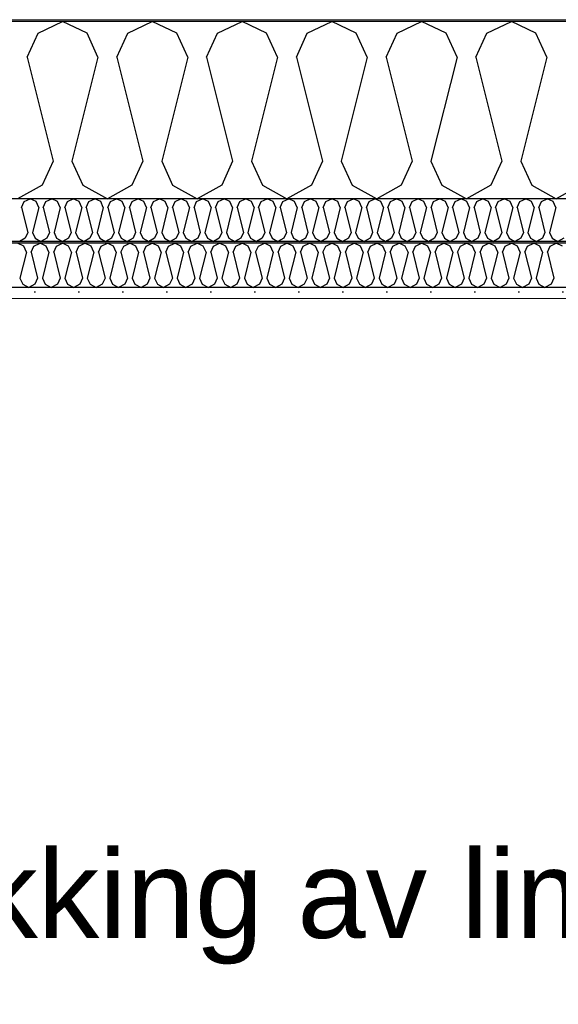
# Model space of a CAD drawing. Header units: millimetres. Extents: x -8544 to 51179, y -2070 to 39312.
# Tile 134 of 165: x 32708 to 33320, y 7634 to 8753. Entities that reach past the tile are written whole.
import ezdxf

# ---------------------------------------------------------------- set-up
doc = ezdxf.new("R2010")
doc.units = ezdxf.units.MM
doc.header["$LTSCALE"] = 0.5
doc.header["$MEASUREMENT"] = 0
doc.linetypes.add('PLINE', pattern=[0])
doc.layers.add('236- Innvendig kledning og overflate(Nye konstruksjoner)', color=7, linetype='Continuous', lineweight=0)
doc.layers.add('262- Taktekking(Nye konstruksjoner)', color=7, linetype='Continuous', lineweight=0)
for name, color, linetype in [('256- Faste himlinger og overflatebehandling (Skravur)(Nye konstruksjoner)', 7, 'Continuous'), ('256- Faste himlinger og overflatebehandling(Nye konstruksjoner)', 7, 'Continuous'), ('261- Primærkonstruksjon (tak)', 7, 'Continuous'), ('261- Primærkonstruksjon (tak) (Skravur)', 7, 'Continuous'), ('262- Taktekking (Skravur)(Nye konstruksjoner)', 7, 'Continuous'), ('832- Tekst bygning(Nye konstruksjoner)', 7, 'Continuous')]:
    doc.layers.add(name, color=color, linetype=linetype)
doc.styles.add('GENERATED_STYLE_3', font='arial.ttf')
doc.dimstyles.new('GENERATED_STYLE__2', dxfattribs={"dimtxt": 0.18, "dimasz": 182.4, "dimexe": 0.18, "dimexo": 0.0625, "dimgap": 0, "dimtad": 0, "dimtih": 1, "dimtoh": 1, "dimdec": 4, "dimzin": 0, "dimdsep": 46, "dimcen": 0.09, "dimadec": 0, "dimazin": 0, "dimtfac": 1, "dimtdec": 4, "dimtmove": 0, "dimatfit": 3, "dimldrblk": 'ARROWHEAD_5', "dimfxl": 1, "dimtolj": 1, "dimtzin": 0, "dimarcsym": 0})

# ---------------------------------------------------------------- blocks, each defined once
blk = doc.blocks.new('*X5')
at = {"layer": '261- Primærkonstruksjon (tak) (Skravur)', "linetype": 'PLINE'}
for p, q in [((32728.6, 8738.1), (32756.4, 8751.3)), ((32784.3, 8738.1), (32756.4, 8751.3)), ((32830.6, 8738.1), (32858.5, 8751.3)), ((32886.4, 8738.1), (32858.5, 8751.3)), ((32932.7, 8738.1), (32960.5, 8751.3)), ((32988.4, 8738.1), (32960.5, 8751.3)), ((33034.7, 8738.1), (33062.6, 8751.3)), ((33090.4, 8738.1), (33062.6, 8751.3)), ((33136.8, 8738.1), (33164.6, 8751.3)), ((33192.5, 8738.1), (33164.6, 8751.3)), ((33238.8, 8738.1), (33266.7, 8751.3)), ((33294.5, 8738.1), (33266.7, 8751.3)), ((32716.1, 8710.8), (32728.6, 8738.1)), ((32796.7, 8710.8), (32784.3, 8738.1)), ((32818.2, 8710.8), (32830.6, 8738.1)), ((32898.8, 8710.8), (32886.4, 8738.1)), ((32920.2, 8710.8), (32932.7, 8738.1)), ((33000.8, 8710.8), (32988.4, 8738.1)), ((33022.3, 8710.8), (33034.7, 8738.1)), ((33102.9, 8710.8), (33090.4, 8738.1)), ((33124.3, 8710.8), (33136.8, 8738.1)), ((33204.9, 8710.8), (33192.5, 8738.1)), ((33226.4, 8710.8), (33238.8, 8738.1)), ((33307, 8710.8), (33294.5, 8738.1)), ((32716.1, 8710.8), (32745.7, 8592.5)), ((32796.7, 8710.8), (32767.2, 8592.5)), ((32818.2, 8710.8), (32847.8, 8592.5)), ((32898.8, 8710.8), (32869.2, 8592.5)), ((32920.2, 8710.8), (32949.8, 8592.5)), ((33000.8, 8710.8), (32971.2, 8592.5)), ((33022.3, 8710.8), (33051.9, 8592.5)), ((33102.9, 8710.8), (33073.3, 8592.5)), ((33124.3, 8710.8), (33153.9, 8592.5)), ((33204.9, 8710.8), (33175.3, 8592.5)), ((33226.4, 8710.8), (33255.9, 8592.5)), ((33307, 8710.8), (33277.4, 8592.5)), ((32745.7, 8592.5), (32733.3, 8565.1)), ((32767.2, 8592.5), (32779.6, 8565.1)), ((32847.8, 8592.5), (32835.3, 8565.1)), ((32869.2, 8592.5), (32881.6, 8565.1)), ((32949.8, 8592.5), (32937.4, 8565.1)), ((32971.2, 8592.5), (32983.7, 8565.1)), ((33051.9, 8592.5), (33039.4, 8565.1)), ((33073.3, 8592.5), (33085.7, 8565.1)), ((33153.9, 8592.5), (33141.5, 8565.1)), ((33175.3, 8592.5), (33187.8, 8565.1)), ((33255.9, 8592.5), (33243.5, 8565.1)), ((33277.4, 8592.5), (33289.8, 8565.1)), ((32733.3, 8565.1), (32705.4, 8549.6)), ((32779.6, 8565.1), (32807.5, 8549.6)), ((32835.3, 8565.1), (32807.5, 8549.6)), ((32881.6, 8565.1), (32909.5, 8549.6)), ((32937.4, 8565.1), (32909.5, 8549.6)), ((32983.7, 8565.1), (33011.6, 8549.6)), ((33039.4, 8565.1), (33011.6, 8549.6)), ((33085.7, 8565.1), (33113.6, 8549.6)), ((33141.5, 8565.1), (33113.6, 8549.6)), ((33187.8, 8565.1), (33215.6, 8549.6)), ((33243.5, 8565.1), (33215.6, 8549.6)), ((33289.8, 8565.1), (33317.7, 8549.6)), ((33345.6, 8565.1), (33317.7, 8549.6))]:
    blk.add_line(p, q, dxfattribs=at)
blk = doc.blocks.new('*X31')
at = {"layer": '256- Faste himlinger og overflatebehandling (Skravur)(Nye konstruksjoner)', "linetype": 'PLINE'}
for p, q in [((32712.4, 8495.8), (32705.4, 8499.1)), ((32724, 8495.8), (32730.9, 8499.1)), ((32737.9, 8495.8), (32730.9, 8499.1)), ((32749.5, 8495.8), (32756.4, 8499.1)), ((32763.4, 8495.8), (32756.4, 8499.1)), ((32775, 8495.8), (32781.9, 8499.1)), ((32788.9, 8495.8), (32781.9, 8499.1)), ((32800.5, 8495.8), (32807.5, 8499.1)), ((32814.4, 8495.8), (32807.5, 8499.1)), ((32826, 8495.8), (32833, 8499.1)), ((32839.9, 8495.8), (32833, 8499.1)), ((32851.5, 8495.8), (32858.5, 8499.1)), ((32865.4, 8495.8), (32858.5, 8499.1)), ((32877, 8495.8), (32884, 8499.1)), ((32891, 8495.8), (32884, 8499.1)), ((32902.5, 8495.8), (32909.5, 8499.1)), ((32916.5, 8495.8), (32909.5, 8499.1)), ((32928, 8495.8), (32935, 8499.1)), ((32942, 8495.8), (32935, 8499.1)), ((32953.6, 8495.8), (32960.5, 8499.1)), ((32967.5, 8495.8), (32960.5, 8499.1)), ((32979.1, 8495.8), (32986, 8499.1)), ((32993, 8495.8), (32986, 8499.1)), ((33004.6, 8495.8), (33011.6, 8499.1)), ((33018.5, 8495.8), (33011.6, 8499.1)), ((33030.1, 8495.8), (33037.1, 8499.1)), ((33044, 8495.8), (33037.1, 8499.1)), ((33055.6, 8495.8), (33062.6, 8499.1)), ((33069.5, 8495.8), (33062.6, 8499.1)), ((33081.1, 8495.8), (33088.1, 8499.1)), ((33095.1, 8495.8), (33088.1, 8499.1)), ((33106.6, 8495.8), (33113.6, 8499.1)), ((33120.6, 8495.8), (33113.6, 8499.1)), ((33132.1, 8495.8), (33139.1, 8499.1)), ((33146.1, 8495.8), (33139.1, 8499.1)), ((33157.7, 8495.8), (33164.6, 8499.1)), ((33171.6, 8495.8), (33164.6, 8499.1)), ((33183.2, 8495.8), (33190.1, 8499.1)), ((33197.1, 8495.8), (33190.1, 8499.1)), ((33208.7, 8495.8), (33215.6, 8499.1)), ((33222.6, 8495.8), (33215.6, 8499.1)), ((33234.2, 8495.8), (33241.2, 8499.1)), ((33248.1, 8495.8), (33241.2, 8499.1)), ((33259.7, 8495.8), (33266.7, 8499.1)), ((33273.6, 8495.8), (33266.7, 8499.1)), ((33285.2, 8495.8), (33292.2, 8499.1)), ((33299.1, 8495.8), (33292.2, 8499.1)), ((33310.7, 8495.8), (33317.7, 8499.1)), ((33324.7, 8495.8), (33317.7, 8499.1)), ((32715.5, 8489), (32708.1, 8459.4)), ((32715.5, 8489), (32712.4, 8495.8)), ((32720.9, 8489), (32724, 8495.8)), ((32720.9, 8489), (32728.2, 8459.4)), ((32741, 8489), (32733.6, 8459.4)), ((32741, 8489), (32737.9, 8495.8)), ((32746.4, 8489), (32749.5, 8495.8)), ((32746.4, 8489), (32753.8, 8459.4)), ((32766.5, 8489), (32759.1, 8459.4)), ((32766.5, 8489), (32763.4, 8495.8)), ((32771.9, 8489), (32775, 8495.8)), ((32771.9, 8489), (32779.3, 8459.4)), ((32792, 8489), (32784.6, 8459.4)), ((32792, 8489), (32788.9, 8495.8)), ((32797.4, 8489), (32800.5, 8495.8)), ((32797.4, 8489), (32804.8, 8459.4)), ((32817.5, 8489), (32810.1, 8459.4)), ((32817.5, 8489), (32814.4, 8495.8)), ((32822.9, 8489), (32826, 8495.8)), ((32822.9, 8489), (32830.3, 8459.4)), ((32843, 8489), (32835.7, 8459.4)), ((32843, 8489), (32839.9, 8495.8)), ((32848.4, 8489), (32851.5, 8495.8)), ((32848.4, 8489), (32855.8, 8459.4)), ((32868.6, 8489), (32861.2, 8459.4)), ((32868.6, 8489), (32865.4, 8495.8)), ((32873.9, 8489), (32877, 8495.8)), ((32873.9, 8489), (32881.3, 8459.4)), ((32894.1, 8489), (32886.7, 8459.4)), ((32894.1, 8489), (32891, 8495.8)), ((32899.4, 8489), (32902.5, 8495.8)), ((32899.4, 8489), (32906.8, 8459.4)), ((32919.6, 8489), (32912.2, 8459.4)), ((32919.6, 8489), (32916.5, 8495.8)), ((32924.9, 8489), (32928, 8495.8)), ((32924.9, 8489), (32932.3, 8459.4)), ((32945.1, 8489), (32937.7, 8459.4)), ((32945.1, 8489), (32942, 8495.8)), ((32950.5, 8489), (32953.6, 8495.8)), ((32950.5, 8489), (32957.8, 8459.4)), ((32970.6, 8489), (32963.2, 8459.4)), ((32970.6, 8489), (32967.5, 8495.8)), ((32976, 8489), (32979.1, 8495.8)), ((32976, 8489), (32983.4, 8459.4)), ((32996.1, 8489), (32988.7, 8459.4)), ((32996.1, 8489), (32993, 8495.8)), ((33001.5, 8489), (33004.6, 8495.8)), ((33001.5, 8489), (33008.9, 8459.4)), ((33021.6, 8489), (33014.2, 8459.4)), ((33021.6, 8489), (33018.5, 8495.8)), ((33027, 8489), (33030.1, 8495.8)), ((33027, 8489), (33034.4, 8459.4)), ((33047.1, 8489), (33039.7, 8459.4)), ((33047.1, 8489), (33044, 8495.8)), ((33052.5, 8489), (33055.6, 8495.8)), ((33052.5, 8489), (33059.9, 8459.4)), ((33072.6, 8489), (33065.3, 8459.4)), ((33072.6, 8489), (33069.5, 8495.8)), ((33078, 8489), (33081.1, 8495.8)), ((33078, 8489), (33085.4, 8459.4)), ((33098.2, 8489), (33090.8, 8459.4)), ((33098.2, 8489), (33095.1, 8495.8)), ((33103.5, 8489), (33106.6, 8495.8)), ((33103.5, 8489), (33110.9, 8459.4)), ((33123.7, 8489), (33116.3, 8459.4)), ((33123.7, 8489), (33120.6, 8495.8)), ((33129, 8489), (33132.1, 8495.8)), ((33129, 8489), (33136.4, 8459.4)), ((33149.2, 8489), (33141.8, 8459.4)), ((33149.2, 8489), (33146.1, 8495.8)), ((33154.5, 8489), (33157.7, 8495.8)), ((33154.5, 8489), (33161.9, 8459.4)), ((33174.7, 8489), (33167.3, 8459.4)), ((33174.7, 8489), (33171.6, 8495.8)), ((33180.1, 8489), (33183.2, 8495.8)), ((33180.1, 8489), (33187.4, 8459.4)), ((33200.2, 8489), (33192.8, 8459.4)), ((33200.2, 8489), (33197.1, 8495.8)), ((33205.6, 8489), (33208.7, 8495.8)), ((33205.6, 8489), (33213, 8459.4)), ((33225.7, 8489), (33218.3, 8459.4)), ((33225.7, 8489), (33222.6, 8495.8)), ((33231.1, 8489), (33234.2, 8495.8)), ((33231.1, 8489), (33238.5, 8459.4)), ((33251.2, 8489), (33243.8, 8459.4)), ((33251.2, 8489), (33248.1, 8495.8)), ((33256.6, 8489), (33259.7, 8495.8)), ((33256.6, 8489), (33264, 8459.4)), ((33276.7, 8489), (33269.3, 8459.4)), ((33276.7, 8489), (33273.6, 8495.8)), ((33282.1, 8489), (33285.2, 8495.8)), ((33282.1, 8489), (33289.5, 8459.4)), ((33302.2, 8489), (33294.9, 8459.4)), ((33302.2, 8489), (33299.1, 8495.8)), ((33307.6, 8489), (33310.7, 8495.8)), ((33307.6, 8489), (33315, 8459.4)), ((32708.1, 8459.4), (32711.2, 8452.6)), ((32728.2, 8459.4), (32725.1, 8452.6)), ((32733.6, 8459.4), (32736.7, 8452.6)), ((32753.8, 8459.4), (32750.6, 8452.6)), ((32759.1, 8459.4), (32762.2, 8452.6)), ((32779.3, 8459.4), (32776.2, 8452.6)), ((32784.6, 8459.4), (32787.7, 8452.6)), ((32804.8, 8459.4), (32801.7, 8452.6)), ((32810.1, 8459.4), (32813.2, 8452.6)), ((32830.3, 8459.4), (32827.2, 8452.6)), ((32835.7, 8459.4), (32838.8, 8452.6)), ((32855.8, 8459.4), (32852.7, 8452.6)), ((32861.2, 8459.4), (32864.3, 8452.6)), ((32881.3, 8459.4), (32878.2, 8452.6)), ((32886.7, 8459.4), (32889.8, 8452.6)), ((32906.8, 8459.4), (32903.7, 8452.6)), ((32912.2, 8459.4), (32915.3, 8452.6)), ((32932.3, 8459.4), (32929.2, 8452.6)), ((32937.7, 8459.4), (32940.8, 8452.6)), ((32957.8, 8459.4), (32954.7, 8452.6)), ((32963.2, 8459.4), (32966.3, 8452.6)), ((32983.4, 8459.4), (32980.3, 8452.6)), ((32988.7, 8459.4), (32991.8, 8452.6)), ((33008.9, 8459.4), (33005.8, 8452.6)), ((33014.2, 8459.4), (33017.3, 8452.6)), ((33034.4, 8459.4), (33031.3, 8452.6)), ((33039.7, 8459.4), (33042.9, 8452.6)), ((33059.9, 8459.4), (33056.8, 8452.6)), ((33065.3, 8459.4), (33068.4, 8452.6)), ((33085.4, 8459.4), (33082.3, 8452.6)), ((33090.8, 8459.4), (33093.9, 8452.6)), ((33110.9, 8459.4), (33107.8, 8452.6)), ((33116.3, 8459.4), (33119.4, 8452.6)), ((33136.4, 8459.4), (33133.3, 8452.6)), ((33141.8, 8459.4), (33144.9, 8452.6)), ((33161.9, 8459.4), (33158.8, 8452.6)), ((33167.3, 8459.4), (33170.4, 8452.6)), ((33187.4, 8459.4), (33184.3, 8452.6)), ((33192.8, 8459.4), (33195.9, 8452.6)), ((33213, 8459.4), (33209.9, 8452.6)), ((33218.3, 8459.4), (33221.4, 8452.6)), ((33238.5, 8459.4), (33235.4, 8452.6)), ((33243.8, 8459.4), (33246.9, 8452.6)), ((33264, 8459.4), (33260.9, 8452.6)), ((33269.3, 8459.4), (33272.5, 8452.6)), ((33289.5, 8459.4), (33286.4, 8452.6)), ((33294.9, 8459.4), (33298, 8452.6)), ((33315, 8459.4), (33311.9, 8452.6)), ((32711.2, 8452.6), (32718.2, 8448.7)), ((32725.1, 8452.6), (32718.2, 8448.7)), ((32736.7, 8452.6), (32743.7, 8448.7)), ((32750.6, 8452.6), (32743.7, 8448.7)), ((32762.2, 8452.6), (32769.2, 8448.7)), ((32776.2, 8452.6), (32769.2, 8448.7)), ((32787.7, 8452.6), (32794.7, 8448.7)), ((32801.7, 8452.6), (32794.7, 8448.7)), ((32813.2, 8452.6), (32820.2, 8448.7)), ((32827.2, 8452.6), (32820.2, 8448.7)), ((32838.8, 8452.6), (32845.7, 8448.7)), ((32852.7, 8452.6), (32845.7, 8448.7)), ((32864.3, 8452.6), (32871.2, 8448.7)), ((32878.2, 8452.6), (32871.2, 8448.7)), ((32889.8, 8452.6), (32896.7, 8448.7)), ((32903.7, 8452.6), (32896.7, 8448.7)), ((32915.3, 8452.6), (32922.3, 8448.7)), ((32929.2, 8452.6), (32922.3, 8448.7)), ((32940.8, 8452.6), (32947.8, 8448.7)), ((32954.7, 8452.6), (32947.8, 8448.7)), ((32966.3, 8452.6), (32973.3, 8448.7)), ((32980.3, 8452.6), (32973.3, 8448.7)), ((32991.8, 8452.6), (32998.8, 8448.7)), ((33005.8, 8452.6), (32998.8, 8448.7)), ((33017.3, 8452.6), (33024.3, 8448.7)), ((33031.3, 8452.6), (33024.3, 8448.7)), ((33042.9, 8452.6), (33049.8, 8448.7)), ((33056.8, 8452.6), (33049.8, 8448.7)), ((33068.4, 8452.6), (33075.3, 8448.7)), ((33082.3, 8452.6), (33075.3, 8448.7)), ((33093.9, 8452.6), (33100.8, 8448.7)), ((33107.8, 8452.6), (33100.8, 8448.7)), ((33119.4, 8452.6), (33126.4, 8448.7)), ((33133.3, 8452.6), (33126.4, 8448.7)), ((33144.9, 8452.6), (33151.9, 8448.7)), ((33158.8, 8452.6), (33151.9, 8448.7)), ((33170.4, 8452.6), (33177.4, 8448.7)), ((33184.3, 8452.6), (33177.4, 8448.7)), ((33195.9, 8452.6), (33202.9, 8448.7)), ((33209.9, 8452.6), (33202.9, 8448.7)), ((33221.4, 8452.6), (33228.4, 8448.7)), ((33235.4, 8452.6), (33228.4, 8448.7)), ((33246.9, 8452.6), (33253.9, 8448.7)), ((33260.9, 8452.6), (33253.9, 8448.7)), ((33272.5, 8452.6), (33279.4, 8448.7)), ((33286.4, 8452.6), (33279.4, 8448.7)), ((33298, 8452.6), (33304.9, 8448.7)), ((33311.9, 8452.6), (33304.9, 8448.7))]:
    blk.add_line(p, q, dxfattribs=at)
blk = doc.blocks.new('*X32')
at = {"layer": '256- Faste himlinger og overflatebehandling (Skravur)(Nye konstruksjoner)', "linetype": 'PLINE'}
for p, q in [((32710, 8539.9), (32713, 8546.4)), ((32713, 8546.4), (32719.7, 8549.6)), ((32726.4, 8546.4), (32719.7, 8549.6)), ((32729.4, 8539.9), (32726.4, 8546.4)), ((32734.5, 8539.9), (32737.5, 8546.4)), ((32737.5, 8546.4), (32744.2, 8549.6)), ((32750.9, 8546.4), (32744.2, 8549.6)), ((32753.9, 8539.9), (32750.9, 8546.4)), ((32759, 8539.9), (32762, 8546.4)), ((32762, 8546.4), (32768.7, 8549.6)), ((32775.4, 8546.4), (32768.7, 8549.6)), ((32778.4, 8539.9), (32775.4, 8546.4)), ((32783.5, 8539.9), (32786.5, 8546.4)), ((32786.5, 8546.4), (32793.2, 8549.6)), ((32799.9, 8546.4), (32793.2, 8549.6)), ((32802.8, 8539.9), (32799.9, 8546.4)), ((32808, 8539.9), (32811, 8546.4)), ((32811, 8546.4), (32817.7, 8549.6)), ((32824.4, 8546.4), (32817.7, 8549.6)), ((32827.3, 8539.9), (32824.4, 8546.4)), ((32832.5, 8539.9), (32835.5, 8546.4)), ((32835.5, 8546.4), (32842.2, 8549.6)), ((32848.8, 8546.4), (32842.2, 8549.6)), ((32851.8, 8539.9), (32848.8, 8546.4)), ((32857, 8539.9), (32860, 8546.4)), ((32860, 8546.4), (32866.6, 8549.6)), ((32873.3, 8546.4), (32866.6, 8549.6)), ((32876.3, 8539.9), (32873.3, 8546.4)), ((32881.5, 8539.9), (32884.4, 8546.4)), ((32884.4, 8546.4), (32891.1, 8549.6)), ((32897.8, 8546.4), (32891.1, 8549.6)), ((32900.8, 8539.9), (32897.8, 8546.4)), ((32906, 8539.9), (32908.9, 8546.4)), ((32908.9, 8546.4), (32915.6, 8549.6)), ((32922.3, 8546.4), (32915.6, 8549.6)), ((32925.3, 8539.9), (32922.3, 8546.4)), ((32930.4, 8539.9), (32933.4, 8546.4)), ((32933.4, 8546.4), (32940.1, 8549.6)), ((32946.8, 8546.4), (32940.1, 8549.6)), ((32949.8, 8539.9), (32946.8, 8546.4)), ((32954.9, 8539.9), (32957.9, 8546.4)), ((32957.9, 8546.4), (32964.6, 8549.6)), ((32971.3, 8546.4), (32964.6, 8549.6)), ((32974.3, 8539.9), (32971.3, 8546.4)), ((32979.4, 8539.9), (32982.4, 8546.4)), ((32982.4, 8546.4), (32989.1, 8549.6)), ((32995.8, 8546.4), (32989.1, 8549.6)), ((32998.8, 8539.9), (32995.8, 8546.4)), ((33003.9, 8539.9), (33006.9, 8546.4)), ((33006.9, 8546.4), (33013.6, 8549.6)), ((33020.3, 8546.4), (33013.6, 8549.6)), ((33023.3, 8539.9), (33020.3, 8546.4)), ((33028.4, 8539.9), (33031.4, 8546.4)), ((33031.4, 8546.4), (33038.1, 8549.6)), ((33044.8, 8546.4), (33038.1, 8549.6)), ((33047.8, 8539.9), (33044.8, 8546.4)), ((33052.9, 8539.9), (33055.9, 8546.4)), ((33055.9, 8546.4), (33062.6, 8549.6)), ((33069.3, 8546.4), (33062.6, 8549.6)), ((33072.2, 8539.9), (33069.3, 8546.4)), ((33077.4, 8539.9), (33080.4, 8546.4)), ((33080.4, 8546.4), (33087.1, 8549.6)), ((33093.8, 8546.4), (33087.1, 8549.6)), ((33096.7, 8539.9), (33093.8, 8546.4)), ((33101.9, 8539.9), (33104.9, 8546.4)), ((33104.9, 8546.4), (33111.6, 8549.6)), ((33118.2, 8546.4), (33111.6, 8549.6)), ((33121.2, 8539.9), (33118.2, 8546.4)), ((33126.4, 8539.9), (33129.4, 8546.4)), ((33129.4, 8546.4), (33136, 8549.6)), ((33142.7, 8546.4), (33136, 8549.6)), ((33145.7, 8539.9), (33142.7, 8546.4)), ((33150.9, 8539.9), (33153.8, 8546.4)), ((33153.8, 8546.4), (33160.5, 8549.6)), ((33167.2, 8546.4), (33160.5, 8549.6)), ((33170.2, 8539.9), (33167.2, 8546.4)), ((33175.4, 8539.9), (33178.3, 8546.4)), ((33178.3, 8546.4), (33185, 8549.6)), ((33191.7, 8546.4), (33185, 8549.6)), ((33194.7, 8539.9), (33191.7, 8546.4)), ((33199.8, 8539.9), (33202.8, 8546.4)), ((33202.8, 8546.4), (33209.5, 8549.6)), ((33216.2, 8546.4), (33209.5, 8549.6)), ((33219.2, 8539.9), (33216.2, 8546.4)), ((33224.3, 8539.9), (33227.3, 8546.4)), ((33227.3, 8546.4), (33234, 8549.6)), ((33240.7, 8546.4), (33234, 8549.6)), ((33243.7, 8539.9), (33240.7, 8546.4)), ((33248.8, 8539.9), (33251.8, 8546.4)), ((33251.8, 8546.4), (33258.5, 8549.6)), ((33265.2, 8546.4), (33258.5, 8549.6)), ((33268.2, 8539.9), (33265.2, 8546.4)), ((33273.3, 8539.9), (33276.3, 8546.4)), ((33276.3, 8546.4), (33283, 8549.6)), ((33289.7, 8546.4), (33283, 8549.6)), ((33292.7, 8539.9), (33289.7, 8546.4)), ((33297.8, 8539.9), (33300.8, 8546.4)), ((33300.8, 8546.4), (33307.5, 8549.6)), ((33314.2, 8546.4), (33307.5, 8549.6)), ((33317.2, 8539.9), (33314.2, 8546.4)), ((32710, 8539.9), (32717.1, 8511.5)), ((32729.4, 8539.9), (32722.3, 8511.5)), ((32734.5, 8539.9), (32741.6, 8511.5)), ((32753.9, 8539.9), (32746.8, 8511.5)), ((32759, 8539.9), (32766.1, 8511.5)), ((32778.4, 8539.9), (32771.3, 8511.5)), ((32783.5, 8539.9), (32790.6, 8511.5)), ((32802.8, 8539.9), (32795.7, 8511.5)), ((32808, 8539.9), (32815.1, 8511.5)), ((32827.3, 8539.9), (32820.2, 8511.5)), ((32832.5, 8539.9), (32839.6, 8511.5)), ((32851.8, 8539.9), (32844.7, 8511.5)), ((32857, 8539.9), (32864.1, 8511.5)), ((32876.3, 8539.9), (32869.2, 8511.5)), ((32881.5, 8539.9), (32888.6, 8511.5)), ((32900.8, 8539.9), (32893.7, 8511.5)), ((32906, 8539.9), (32913.1, 8511.5)), ((32925.3, 8539.9), (32918.2, 8511.5)), ((32930.4, 8539.9), (32937.5, 8511.5)), ((32949.8, 8539.9), (32942.7, 8511.5)), ((32954.9, 8539.9), (32962, 8511.5)), ((32974.3, 8539.9), (32967.2, 8511.5)), ((32979.4, 8539.9), (32986.5, 8511.5)), ((32998.8, 8539.9), (32991.7, 8511.5)), ((33003.9, 8539.9), (33011, 8511.5)), ((33023.3, 8539.9), (33016.2, 8511.5)), ((33028.4, 8539.9), (33035.5, 8511.5)), ((33047.8, 8539.9), (33040.7, 8511.5)), ((33052.9, 8539.9), (33060, 8511.5)), ((33072.2, 8539.9), (33065.1, 8511.5)), ((33077.4, 8539.9), (33084.5, 8511.5)), ((33096.7, 8539.9), (33089.6, 8511.5)), ((33101.9, 8539.9), (33109, 8511.5)), ((33121.2, 8539.9), (33114.1, 8511.5)), ((33126.4, 8539.9), (33133.5, 8511.5)), ((33145.7, 8539.9), (33138.6, 8511.5)), ((33150.9, 8539.9), (33158, 8511.5)), ((33170.2, 8539.9), (33163.1, 8511.5)), ((33175.4, 8539.9), (33182.5, 8511.5)), ((33194.7, 8539.9), (33187.6, 8511.5)), ((33199.8, 8539.9), (33206.9, 8511.5)), ((33219.2, 8539.9), (33212.1, 8511.5)), ((33224.3, 8539.9), (33231.4, 8511.5)), ((33243.7, 8539.9), (33236.6, 8511.5)), ((33248.8, 8539.9), (33255.9, 8511.5)), ((33268.2, 8539.9), (33261.1, 8511.5)), ((33273.3, 8539.9), (33280.4, 8511.5)), ((33292.7, 8539.9), (33285.6, 8511.5)), ((33297.8, 8539.9), (33304.9, 8511.5)), ((33317.2, 8539.9), (33310.1, 8511.5)), ((32717.1, 8511.5), (32714.1, 8504.9)), ((32722.3, 8511.5), (32725.3, 8504.9)), ((32741.6, 8511.5), (32738.6, 8504.9)), ((32746.8, 8511.5), (32749.7, 8504.9)), ((32766.1, 8511.5), (32763.1, 8504.9)), ((32771.3, 8511.5), (32774.2, 8504.9)), ((32790.6, 8511.5), (32787.6, 8504.9)), ((32795.7, 8511.5), (32798.7, 8504.9)), ((32815.1, 8511.5), (32812.1, 8504.9)), ((32820.2, 8511.5), (32823.2, 8504.9)), ((32839.6, 8511.5), (32836.6, 8504.9)), ((32844.7, 8511.5), (32847.7, 8504.9)), ((32864.1, 8511.5), (32861.1, 8504.9)), ((32869.2, 8511.5), (32872.2, 8504.9)), ((32888.6, 8511.5), (32885.6, 8504.9)), ((32893.7, 8511.5), (32896.7, 8504.9)), ((32913.1, 8511.5), (32910.1, 8504.9)), ((32918.2, 8511.5), (32921.2, 8504.9)), ((32937.5, 8511.5), (32934.6, 8504.9)), ((32942.7, 8511.5), (32945.7, 8504.9)), ((32962, 8511.5), (32959.1, 8504.9)), ((32967.2, 8511.5), (32970.2, 8504.9)), ((32986.5, 8511.5), (32983.5, 8504.9)), ((32991.7, 8511.5), (32994.7, 8504.9)), ((33011, 8511.5), (33008, 8504.9)), ((33016.2, 8511.5), (33019.1, 8504.9)), ((33035.5, 8511.5), (33032.5, 8504.9)), ((33040.7, 8511.5), (33043.6, 8504.9)), ((33060, 8511.5), (33057, 8504.9)), ((33065.1, 8511.5), (33068.1, 8504.9)), ((33084.5, 8511.5), (33081.5, 8504.9)), ((33089.6, 8511.5), (33092.6, 8504.9)), ((33109, 8511.5), (33106, 8504.9)), ((33114.1, 8511.5), (33117.1, 8504.9)), ((33133.5, 8511.5), (33130.5, 8504.9)), ((33138.6, 8511.5), (33141.6, 8504.9)), ((33158, 8511.5), (33155, 8504.9)), ((33163.1, 8511.5), (33166.1, 8504.9)), ((33182.5, 8511.5), (33179.5, 8504.9)), ((33187.6, 8511.5), (33190.6, 8504.9)), ((33206.9, 8511.5), (33204, 8504.9)), ((33212.1, 8511.5), (33215.1, 8504.9)), ((33231.4, 8511.5), (33228.5, 8504.9)), ((33236.6, 8511.5), (33239.6, 8504.9)), ((33255.9, 8511.5), (33252.9, 8504.9)), ((33261.1, 8511.5), (33264.1, 8504.9)), ((33280.4, 8511.5), (33277.4, 8504.9)), ((33285.6, 8511.5), (33288.5, 8504.9)), ((33304.9, 8511.5), (33301.9, 8504.9)), ((33310.1, 8511.5), (33313, 8504.9)), ((32714.1, 8504.9), (32707.5, 8501.2)), ((32725.3, 8504.9), (32731.9, 8501.2)), ((32738.6, 8504.9), (32731.9, 8501.2)), ((32749.7, 8504.9), (32756.4, 8501.2)), ((32763.1, 8504.9), (32756.4, 8501.2)), ((32774.2, 8504.9), (32780.9, 8501.2)), ((32787.6, 8504.9), (32780.9, 8501.2)), ((32798.7, 8504.9), (32805.4, 8501.2)), ((32812.1, 8504.9), (32805.4, 8501.2)), ((32823.2, 8504.9), (32829.9, 8501.2)), ((32836.6, 8504.9), (32829.9, 8501.2)), ((32847.7, 8504.9), (32854.4, 8501.2)), ((32861.1, 8504.9), (32854.4, 8501.2)), ((32872.2, 8504.9), (32878.9, 8501.2)), ((32885.6, 8504.9), (32878.9, 8501.2)), ((32896.7, 8504.9), (32903.4, 8501.2)), ((32910.1, 8504.9), (32903.4, 8501.2)), ((32921.2, 8504.9), (32927.9, 8501.2)), ((32934.6, 8504.9), (32927.9, 8501.2)), ((32945.7, 8504.9), (32952.4, 8501.2)), ((32959.1, 8504.9), (32952.4, 8501.2)), ((32970.2, 8504.9), (32976.9, 8501.2)), ((32983.5, 8504.9), (32976.9, 8501.2)), ((32994.7, 8504.9), (33001.3, 8501.2)), ((33008, 8504.9), (33001.3, 8501.2)), ((33019.1, 8504.9), (33025.8, 8501.2)), ((33032.5, 8504.9), (33025.8, 8501.2)), ((33043.6, 8504.9), (33050.3, 8501.2)), ((33057, 8504.9), (33050.3, 8501.2)), ((33068.1, 8504.9), (33074.8, 8501.2)), ((33081.5, 8504.9), (33074.8, 8501.2)), ((33092.6, 8504.9), (33099.3, 8501.2)), ((33106, 8504.9), (33099.3, 8501.2)), ((33117.1, 8504.9), (33123.8, 8501.2)), ((33130.5, 8504.9), (33123.8, 8501.2)), ((33141.6, 8504.9), (33148.3, 8501.2)), ((33155, 8504.9), (33148.3, 8501.2)), ((33166.1, 8504.9), (33172.8, 8501.2)), ((33179.5, 8504.9), (33172.8, 8501.2)), ((33190.6, 8504.9), (33197.3, 8501.2)), ((33204, 8504.9), (33197.3, 8501.2)), ((33215.1, 8504.9), (33221.8, 8501.2)), ((33228.5, 8504.9), (33221.8, 8501.2)), ((33239.6, 8504.9), (33246.3, 8501.2)), ((33252.9, 8504.9), (33246.3, 8501.2)), ((33264.1, 8504.9), (33270.7, 8501.2)), ((33277.4, 8504.9), (33270.7, 8501.2)), ((33288.5, 8504.9), (33295.2, 8501.2)), ((33301.9, 8504.9), (33295.2, 8501.2)), ((33313, 8504.9), (33319.7, 8501.2)), ((33326.4, 8504.9), (33319.7, 8501.2))]:
    blk.add_line(p, q, dxfattribs=at)
blk = doc.blocks.new('ARROWHEAD_5')
at = {"linetype": 'Continuous'}
blk.add_hatch(color=256, dxfattribs=at).paths.add_polyline_path([(-1, 0.2679), (0, 0), (-1, -0.2679)])
blk.add_line((0, 0), (-1, 0), dxfattribs=at)

msp = doc.modelspace()

# ---------------------------------------------------------------- hatches: boundary and pattern name
at = {"layer": '256- Faste himlinger og overflatebehandling (Skravur)(Nye konstruksjoner)', "linetype": 'Continuous'}
msp.add_hatch(color=256, dxfattribs=at).paths.add_polyline_path([(31911.9, 8501.2), (31911.9, 8499.1), (35321.9, 8499.1), (35321.9, 8501.2)])
h = msp.add_hatch(dxfattribs=at)
h.set_pattern_fill('Gips', color=256, style=0, pattern_type=2)
h.set_pattern_definition([(0, (0, 0), (0, 86.60254), [0, -50]), (0, (25, 43.3), (0, 86.60254), [0, -50])])
h.paths.add_polyline_path([(32036.9, 8436.1), (35196.9, 8436.1), (35196.9, 8448.7), (32036.9, 8448.7)])
at = {"layer": '262- Taktekking (Skravur)(Nye konstruksjoner)', "linetype": 'Continuous'}
h = msp.add_hatch(dxfattribs=at)
h.set_pattern_fill('Prikker_tett', color=256, style=0, pattern_type=2)
h.set_pattern_definition([(0, (0, 0), (0, 43.30127), [0, -25]), (0, (12.5, 21.65), (0, 43.30127), [0, -25])])
h.paths.add_polyline_path([(15021.9, 8753.3), (15021.9, 8751.3), (40611.9, 8751.3), (40611.9, 8753.3)])

# ---------------------------------------------------------------- linework, layer by layer
at = {"layer": '236- Innvendig kledning og overflate(Nye konstruksjoner)', "linetype": 'PLINE'}
msp.add_line((35321.9, 8436.1), (31911.9, 8436.1), dxfattribs=at)
at = {"layer": '256- Faste himlinger og overflatebehandling(Nye konstruksjoner)', "linetype": 'PLINE'}
for p, q in [((35321.9, 8501.2), (31911.9, 8501.2)), ((35321.9, 8499.1), (31911.9, 8499.1)), ((35321.9, 8448.7), (31911.9, 8448.7))]:
    msp.add_line(p, q, dxfattribs=at)
at = {"layer": '261- Primærkonstruksjon (tak)', "linetype": 'PLINE'}
for p, q in [((39111.9, 8751.3), (28121.9, 8751.3)), ((35321.9, 8549.6), (31911.9, 8549.6))]:
    msp.add_line(p, q, dxfattribs=at)
at = {"layer": '262- Taktekking(Nye konstruksjoner)', "linetype": 'PLINE'}
msp.add_line((40611.9, 8753.3), (15021.9, 8753.3), dxfattribs=at)

# ---------------------------------------------------------------- block references
at = {"layer": '256- Faste himlinger og overflatebehandling(Nye konstruksjoner)'}
for name in ['*X32', '*X31']:
    msp.add_blockref(name, (0, 0), dxfattribs=at)
at = {"layer": '261- Primærkonstruksjon (tak)'}
msp.add_blockref('*X5', (0, 0), dxfattribs=at)

# ---------------------------------------------------------------- texts
at = {"layer": '832- Tekst bygning(Nye konstruksjoner)', "linetype": 'Continuous', "insert": (32308.9, 7679), "char_height": 100, "attachment_point": 7, "style": 'GENERATED_STYLE_3'}
msp.add_mtext('\\A1;{\\pql;\\fArial|b0|i0|c0|p0;\\W1.000000;Innpakking av limtre pga. lyd, kfr. akustikar}', dxfattribs=at)

# ---------------------------------------------------------------- leaders
at = {"layer": '832- Tekst bygning(Nye konstruksjoner)', "linetype": 'PLINE', "annotation_type": 0, "has_hookline": 1, "text_width": 2626.5}
for points, hookline_direction in [([(38821.9, 8010.6), (35770.9, 8056.1)], 1), ([(32036.9, 7932.1), (32219.8, 7679), (32126.5, 7633.6), (32308.9, 7633.6)], 0)]:
    msp.add_leader(points, dimstyle='GENERATED_STYLE__2', dxfattribs=dict(at, hookline_direction=hookline_direction))

doc.saveas('drawing.dxf')
